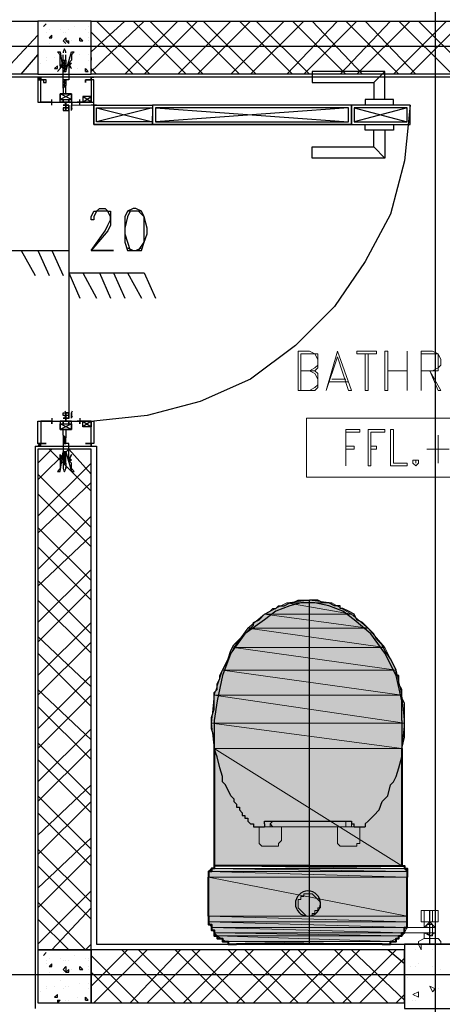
# Model space of a CAD drawing. Header units: millimetres. Extents: x 0 to 420, y 0 to 297.
# Tile 65 of 95: x 203 to 209, y 167 to 182. Entities that reach past the tile are written whole.
import ezdxf

# ---------------------------------------------------------------- set-up
doc = ezdxf.new("R2010")
doc.units = ezdxf.units.MM
doc.layers.add('FILL_FFFFFF', color=7, linetype='Continuous', true_color=0xffffff)
doc.layers.add('LINE_FFFFFF', color=7, linetype='Continuous', true_color=0xffffff)
doc.layers.add('LINE_000000', color=7, linetype='Continuous')

msp = doc.modelspace()

# ---------------------------------------------------------------- hatches: boundary and pattern name
at = {"layer": 'FILL_FFFFFF'}
h = msp.add_hatch(color=7, dxfattribs=at)
h.dxf.hatch_style = 1
h.paths.add_polyline_path([(206.883, 173.228), (207.857, 173.059), (206.544, 173.059), (206.883, 173.228)])
h = msp.add_hatch(color=7, dxfattribs=at)
h.dxf.hatch_style = 1
h.paths.add_polyline_path([(207.222, 173.27), (207.56, 173.228), (206.883, 173.228), (207.222, 173.27)])
h = msp.add_hatch(color=7, dxfattribs=at)
h.dxf.hatch_style = 1
h.paths.add_polyline_path([(207.56, 173.228), (206.883, 173.228), (207.857, 173.059), (207.56, 173.228)])
h = msp.add_hatch(color=7, dxfattribs=at)
h.dxf.hatch_style = 1
h.paths.add_polyline_path([(206.544, 173.059), (208.111, 172.847), (206.29, 172.847), (206.544, 173.059)])
h = msp.add_hatch(color=7, dxfattribs=at)
h.dxf.hatch_style = 1
h.paths.add_polyline_path([(207.857, 173.059), (206.544, 173.059), (208.111, 172.847), (207.857, 173.059)])
h = msp.add_hatch(color=7, dxfattribs=at)
h.dxf.hatch_style = 1
h.paths.add_polyline_path([(206.29, 172.847), (208.365, 172.551), (206.079, 172.551), (206.29, 172.847)])
h = msp.add_hatch(color=7, dxfattribs=at)
h.dxf.hatch_style = 1
h.paths.add_polyline_path([(208.111, 172.847), (206.29, 172.847), (208.365, 172.551), (208.111, 172.847)])
h = msp.add_hatch(color=7, dxfattribs=at)
h.dxf.hatch_style = 1
h.paths.add_polyline_path([(206.079, 172.551), (208.534, 172.212), (205.909, 172.212), (206.079, 172.551)])
h = msp.add_hatch(color=7, dxfattribs=at)
h.dxf.hatch_style = 1
h.paths.add_polyline_path([(208.365, 172.551), (206.079, 172.551), (208.534, 172.212), (208.365, 172.551)])
h = msp.add_hatch(color=7, dxfattribs=at)
h.dxf.hatch_style = 1
h.paths.add_polyline_path([(205.909, 172.212), (208.619, 171.831), (205.782, 171.831), (205.909, 172.212)])
h = msp.add_hatch(color=7, dxfattribs=at)
h.dxf.hatch_style = 1
h.paths.add_polyline_path([(208.534, 172.212), (205.909, 172.212), (208.619, 171.831), (208.534, 172.212)])
h = msp.add_hatch(color=7, dxfattribs=at)
h.dxf.hatch_style = 1
h.paths.add_polyline_path([(205.782, 171.831), (208.661, 171.408), (205.74, 171.408), (205.782, 171.831)])
h = msp.add_hatch(color=7, dxfattribs=at)
h.dxf.hatch_style = 1
h.paths.add_polyline_path([(208.619, 171.831), (205.782, 171.831), (208.661, 171.408), (208.619, 171.831)])
h = msp.add_hatch(color=7, dxfattribs=at)
h.dxf.hatch_style = 1
h.paths.add_polyline_path([(208.661, 171.408), (205.74, 171.408), (208.619, 171.027), (208.661, 171.408)])
h = msp.add_hatch(color=7, dxfattribs=at)
h.dxf.hatch_style = 1
h.paths.add_polyline_path([(205.74, 171.408), (208.619, 171.027), (205.782, 171.027), (205.74, 171.408)])
h = msp.add_hatch(color=7, dxfattribs=at)
h.dxf.hatch_style = 1
h.paths.add_polyline_path([(208.619, 171.027), (205.782, 171.027), (208.619, 169.249), (208.619, 171.027)])
h = msp.add_hatch(color=7, dxfattribs=at)
h.dxf.hatch_style = 1
h.paths.add_polyline_path([(205.782, 171.027), (208.619, 169.249), (205.782, 169.249), (205.782, 171.027)])
h = msp.add_hatch(color=7, dxfattribs=at)
h.dxf.hatch_style = 1
h.paths.add_polyline_path([(205.698, 169.164), (208.703, 169.164), (205.74, 169.206), (205.698, 169.164)])
h = msp.add_hatch(color=7, dxfattribs=at)
h.dxf.hatch_style = 1
h.paths.add_polyline_path([(205.698, 169.079), (208.703, 169.079), (205.698, 169.164), (205.698, 169.079)])
h = msp.add_hatch(color=7, dxfattribs=at)
h.dxf.hatch_style = 1
h.paths.add_polyline_path([(208.703, 169.079), (205.698, 169.164), (208.703, 169.164), (208.703, 169.079)])
h = msp.add_hatch(color=7, dxfattribs=at)
h.dxf.hatch_style = 1
h.paths.add_polyline_path([(208.703, 169.164), (205.74, 169.206), (208.661, 169.206), (208.703, 169.164)])
h = msp.add_hatch(color=7, dxfattribs=at)
h.dxf.hatch_style = 1
h.paths.add_polyline_path([(205.698, 168.487), (208.703, 168.487), (205.698, 169.079), (205.698, 168.487)])
h = msp.add_hatch(color=7, dxfattribs=at)
h.dxf.hatch_style = 1
h.paths.add_polyline_path([(208.703, 168.487), (205.698, 169.079), (208.703, 169.079), (208.703, 168.487)])
h = msp.add_hatch(color=7, dxfattribs=at)
h.dxf.hatch_style = 1
h.paths.add_polyline_path([(205.698, 168.402), (208.703, 168.402), (205.698, 168.487), (205.698, 168.402)])
h = msp.add_hatch(color=7, dxfattribs=at)
h.dxf.hatch_style = 1
h.paths.add_polyline_path([(208.703, 168.402), (205.698, 168.487), (208.703, 168.487), (208.703, 168.402)])
h = msp.add_hatch(color=7, dxfattribs=at)
h.dxf.hatch_style = 1
h.paths.add_polyline_path([(205.74, 168.317), (208.703, 168.317), (205.698, 168.402), (205.74, 168.317)])
h = msp.add_hatch(color=7, dxfattribs=at)
h.dxf.hatch_style = 1
h.paths.add_polyline_path([(208.703, 168.317), (205.698, 168.402), (208.703, 168.402), (208.703, 168.317)])
h = msp.add_hatch(color=7, dxfattribs=at)
h.dxf.hatch_style = 1
h.paths.add_polyline_path([(205.782, 168.233), (208.661, 168.233), (205.74, 168.317), (205.782, 168.233)])
h = msp.add_hatch(color=7, dxfattribs=at)
h.dxf.hatch_style = 1
h.paths.add_polyline_path([(208.661, 168.233), (205.74, 168.317), (208.703, 168.317), (208.661, 168.233)])
h = msp.add_hatch(color=7, dxfattribs=at)
h.dxf.hatch_style = 1
h.paths.add_polyline_path([(205.825, 168.19), (208.619, 168.19), (205.782, 168.233), (205.825, 168.19)])
h = msp.add_hatch(color=7, dxfattribs=at)
h.dxf.hatch_style = 1
h.paths.add_polyline_path([(208.619, 168.19), (205.782, 168.233), (208.661, 168.233), (208.619, 168.19)])
h = msp.add_hatch(color=7, dxfattribs=at)
h.dxf.hatch_style = 1
h.paths.add_polyline_path([(205.952, 168.106), (208.449, 168.106), (205.825, 168.19), (205.952, 168.106)])
h = msp.add_hatch(color=7, dxfattribs=at)
h.dxf.hatch_style = 1
h.paths.add_polyline_path([(208.449, 168.106), (205.825, 168.19), (208.619, 168.19), (208.449, 168.106)])

# ---------------------------------------------------------------- linework, layer by layer
at = {"layer": 'LINE_000000', "lineweight": 25}
for p, q in [((209.127, 231.606), (209.127, 85.937)), ((203.2, 181.949), (203.242, 181.991)), ((203.2, 181.949), (203.242, 181.991)), ((203.2, 181.949), (203.2, 181.949)), ((203.666, 181.949), (203.666, 181.949)), ((203.877, 181.949), (203.877, 181.949)), ((203.92, 181.568), (204.428, 182.033)), ((203.92, 181.271), (204.724, 182.033)), ((204.809, 181.229), (204.004, 182.033)), ((204.428, 181.229), (205.232, 182.033)), ((205.359, 181.229), (204.555, 182.033)), ((204.724, 181.229), (205.528, 182.033)), ((205.613, 181.229), (204.809, 182.033)), ((205.232, 181.229), (206.036, 182.033)), ((206.163, 181.229), (205.359, 182.033)), ((205.528, 181.229), (206.333, 182.033)), ((206.417, 181.229), (205.613, 182.033)), ((206.036, 181.229), (206.841, 182.033)), ((206.968, 181.229), (206.163, 182.033)), ((206.333, 181.229), (207.137, 182.033)), ((207.222, 181.229), (206.417, 182.033)), ((206.883, 181.229), (207.645, 182.033)), ((207.772, 181.229), (206.968, 182.033)), ((207.137, 181.229), (207.941, 182.033)), ((208.026, 181.229), (207.264, 182.033)), ((207.687, 181.229), (208.449, 182.033)), ((208.576, 181.229), (207.772, 182.033)), ((207.941, 181.229), (208.746, 182.033)), ((208.83, 181.229), (208.068, 182.033)), ((208.492, 181.229), (209.296, 182.033)), ((209.381, 181.229), (208.576, 182.033)), ((208.746, 181.229), (209.55, 182.033)), ((209.677, 181.229), (208.873, 182.033)), ((202.565, 181.229), (203.115, 181.822)), ((203.242, 181.864), (203.242, 181.864)), ((203.242, 181.864), (203.242, 181.864)), ((203.285, 181.906), (203.285, 181.906)), ((203.285, 181.779), (203.327, 181.822)), ((203.327, 181.779), (203.327, 181.822)), ((203.454, 181.906), (203.454, 181.906)), ((203.496, 181.864), (203.496, 181.864)), ((203.539, 181.864), (203.539, 181.864)), ((203.581, 181.906), (203.581, 181.906)), ((203.835, 181.906), (203.835, 181.906)), ((203.877, 181.864), (203.877, 181.864)), ((204.555, 181.229), (203.92, 181.864)), ((193.167, 181.652), (226.907, 181.652)), ((193.167, 181.652), (226.949, 181.652)), ((203.242, 181.652), (203.242, 181.652)), ((203.285, 181.779), (203.327, 181.779)), ((203.285, 181.695), (203.285, 181.695)), ((203.285, 181.652), (203.285, 181.652)), ((203.496, 181.695), (203.496, 181.695)), ((203.539, 181.737), (203.581, 181.737)), ((203.539, 181.737), (203.581, 181.695)), ((203.539, 181.695), (203.539, 181.695)), ((203.581, 181.695), (203.581, 181.737)), ((203.623, 181.737), (203.623, 181.737)), ((203.75, 181.737), (203.75, 181.779)), ((203.793, 181.737), (203.75, 181.779)), ((203.75, 181.737), (203.793, 181.737)), ((203.877, 181.779), (203.877, 181.779)), ((203.877, 181.737), (203.877, 181.737)), ((202.861, 181.229), (203.115, 181.525)), ((203.454, 181.568), (203.454, 181.568)), ((203.496, 181.441), (203.496, 181.525)), ((203.539, 181.441), (203.539, 181.525)), ((203.75, 181.525), (203.75, 181.525)), ((203.75, 181.525), (203.75, 181.525)), ((203.877, 181.525), (203.877, 181.525)), ((203.877, 181.525), (203.877, 181.525)), ((203.877, 181.525), (203.877, 181.525)), ((203.158, 181.398), (203.158, 181.398)), ((203.242, 181.483), (203.242, 181.483)), ((203.242, 181.441), (203.242, 181.441)), ((203.369, 181.483), (203.369, 181.483)), ((203.369, 181.314), (203.412, 181.356)), ((203.412, 181.314), (203.412, 181.356)), ((203.539, 181.441), (203.496, 181.398)), ((203.496, 181.398), (203.496, 181.441)), ((203.496, 181.441), (203.496, 181.441)), ((203.496, 181.441), (203.496, 181.441)), ((203.496, 181.398), (203.496, 181.398)), ((203.496, 181.398), (203.496, 181.398)), ((203.496, 181.398), (203.496, 181.398)), ((203.496, 181.356), (203.496, 181.398)), ((203.496, 181.356), (203.496, 181.356)), ((203.496, 181.314), (203.496, 181.356)), ((203.496, 181.356), (203.496, 181.356)), ((203.496, 181.356), (203.496, 181.356)), ((203.539, 181.483), (203.539, 181.483)), ((203.539, 181.441), (203.539, 181.441)), ((203.539, 181.441), (203.539, 181.398)), ((203.539, 181.398), (203.539, 181.398)), ((203.539, 181.398), (203.539, 181.398)), ((203.539, 181.398), (203.539, 181.356)), ((203.539, 181.398), (203.539, 181.398)), ((203.539, 181.356), (203.539, 181.314)), ((203.539, 181.356), (203.539, 181.356)), ((203.539, 181.356), (203.539, 181.356)), ((203.581, 181.483), (203.581, 181.483)), ((203.877, 181.441), (203.877, 181.441)), ((203.92, 181.483), (203.92, 181.483)), ((203.92, 181.483), (203.92, 181.441)), ((203.369, 181.314), (203.412, 181.314)), ((203.412, 181.271), (203.454, 181.314)), ((203.412, 181.271), (203.454, 181.314)), ((203.412, 181.271), (203.412, 181.271)), ((203.496, 181.314), (203.496, 181.314)), ((203.539, 181.314), (203.496, 181.314)), ((203.496, 181.314), (203.496, 181.314)), ((203.496, 181.314), (203.496, 181.314)), ((203.496, 181.271), (203.496, 181.314)), ((203.496, 181.271), (203.496, 181.271)), ((203.496, 181.271), (203.496, 181.271)), ((203.539, 181.314), (203.539, 181.314)), ((203.539, 181.314), (203.539, 181.314)), ((203.539, 181.314), (203.539, 181.314)), ((203.539, 181.314), (203.539, 181.271)), ((203.539, 181.271), (203.539, 181.271)), ((203.539, 181.271), (203.539, 181.271)), ((203.539, 181.271), (203.539, 181.271)), ((203.539, 181.271), (203.539, 181.271)), ((203.539, 181.271), (203.539, 181.271)), ((203.581, 181.271), (203.581, 181.271)), ((203.708, 181.314), (203.708, 181.314)), ((203.835, 181.271), (203.835, 181.314)), ((203.877, 181.271), (203.835, 181.314)), ((203.835, 181.314), (203.835, 181.314)), ((203.835, 181.271), (203.877, 181.271)), ((204.004, 181.229), (203.92, 181.314)), ((208.195, 181.102), (208.365, 181.271)), ((216.789, 181.187), (201.168, 181.187)), ((203.115, 181.144), (203.158, 181.144)), ((203.158, 181.144), (203.115, 181.144)), ((203.115, 181.144), (203.115, 181.144)), ((203.158, 181.144), (203.158, 181.144)), ((203.496, 181.144), (203.496, 181.144)), ((203.496, 181.102), (203.496, 181.144)), ((203.496, 181.102), (203.496, 181.102)), ((203.496, 181.102), (203.496, 181.102)), ((203.496, 181.102), (203.496, 181.102)), ((203.539, 181.102), (203.496, 181.06)), ((203.496, 181.102), (203.496, 181.102)), ((203.496, 181.06), (203.496, 181.102)), ((203.496, 181.06), (203.496, 181.06)), ((203.496, 181.017), (203.496, 181.06)), ((203.539, 181.06), (203.496, 181.017)), ((203.539, 181.144), (203.539, 181.102)), ((203.539, 181.102), (203.539, 181.102)), ((203.539, 181.102), (203.539, 181.102)), ((203.539, 181.102), (203.539, 181.102)), ((203.539, 181.102), (203.539, 181.06)), ((203.539, 181.102), (203.539, 181.102)), ((203.539, 181.06), (203.539, 181.06)), ((203.92, 181.144), (203.92, 181.144)), ((203.962, 181.144), (203.962, 181.144)), ((203.623, 180.848), (203.454, 180.933)), ((203.623, 180.848), (203.454, 180.933)), ((203.496, 181.017), (203.496, 181.017)), ((203.496, 181.017), (203.496, 181.017)), ((203.327, 180.763), (203.327, 180.848)), ((203.327, 180.806), (203.327, 180.806)), ((203.327, 180.806), (203.327, 180.806)), ((203.623, 180.679), (203.623, 180.763)), ((203.793, 180.806), (203.708, 180.806)), ((203.793, 180.806), (203.708, 180.806)), ((203.75, 180.763), (203.75, 180.848)), ((203.75, 180.763), (203.75, 180.848)), ((203.75, 180.806), (203.75, 180.806)), ((203.75, 180.806), (203.75, 180.806)), ((203.92, 180.806), (203.793, 180.89)), ((203.793, 180.806), (203.92, 180.89)), ((204.004, 180.763), (203.92, 180.763)), ((203.962, 180.763), (203.962, 180.806)), ((203.581, 180.679), (203.581, 176.107)), ((204.851, 180.721), (204.004, 180.509)), ((204.004, 180.721), (204.851, 180.509)), ((207.814, 180.721), (204.893, 180.509)), ((204.893, 180.721), (207.814, 180.509)), ((207.899, 180.721), (208.703, 180.509)), ((208.703, 180.721), (207.899, 180.509)), ((208.195, 180.128), (208.365, 179.959)), ((202.396, 178.562), (203.581, 178.562)), ((202.861, 178.562), (203.073, 178.181)), ((203.115, 178.562), (203.285, 178.181)), ((203.327, 178.562), (203.496, 178.181)), ((203.581, 178.562), (203.581, 178.223)), ((203.581, 178.223), (204.724, 178.223)), ((203.581, 178.223), (203.75, 177.842)), ((203.793, 178.223), (204.004, 177.842)), ((204.047, 178.223), (204.216, 177.842)), ((204.258, 178.223), (204.428, 177.842)), ((204.47, 178.223), (204.682, 177.842)), ((204.724, 178.223), (204.893, 177.842)), ((203.327, 176.022), (203.327, 175.937)), ((203.623, 176.022), (203.623, 176.107)), ((203.75, 176.022), (203.75, 175.937)), ((203.75, 176.022), (203.75, 175.937)), ((203.327, 175.98), (203.327, 175.98)), ((203.623, 175.937), (203.454, 175.853)), ((203.623, 175.937), (203.454, 175.853)), ((203.793, 175.98), (203.708, 175.98)), ((203.793, 175.98), (203.708, 175.98)), ((203.75, 175.98), (203.75, 175.98)), ((203.92, 175.98), (203.793, 175.895)), ((203.793, 175.98), (203.92, 175.895)), ((203.496, 175.768), (203.496, 175.726)), ((203.496, 175.768), (203.496, 175.768)), ((203.539, 175.726), (203.496, 175.768)), ((203.496, 175.768), (203.496, 175.768)), ((203.539, 175.683), (203.496, 175.726)), ((203.496, 175.726), (203.496, 175.683)), ((203.496, 175.726), (203.496, 175.726)), ((203.539, 175.683), (203.539, 175.726)), ((203.539, 175.726), (203.539, 175.726)), ((203.073, 175.599), (203.073, 167.09)), ((203.115, 175.641), (203.115, 175.641)), ((203.115, 175.599), (203.115, 175.599)), ((203.581, 175.556), (203.115, 175.091)), ((203.327, 175.556), (203.115, 175.345)), ((203.158, 175.641), (203.158, 175.641)), ((203.92, 174.921), (203.285, 175.556)), ((203.496, 175.683), (203.496, 175.683)), ((203.496, 175.683), (203.496, 175.683)), ((203.496, 175.683), (203.496, 175.641)), ((203.496, 175.683), (203.496, 175.683)), ((203.496, 175.683), (203.496, 175.683)), ((203.496, 175.641), (203.496, 175.641)), ((203.539, 175.683), (203.539, 175.683)), ((203.539, 175.641), (203.539, 175.683)), ((203.539, 175.683), (203.539, 175.683)), ((203.539, 175.683), (203.539, 175.683)), ((203.539, 175.683), (203.539, 175.683)), ((203.92, 175.175), (203.581, 175.556)), ((203.92, 175.641), (203.92, 175.641)), ((203.962, 175.641), (203.962, 175.641)), ((203.496, 175.514), (203.496, 175.472)), ((203.496, 175.514), (203.496, 175.514)), ((203.496, 175.514), (203.496, 175.514)), ((203.496, 175.472), (203.496, 175.472)), ((203.539, 175.429), (203.496, 175.472)), ((203.496, 175.472), (203.496, 175.429)), ((203.496, 175.472), (203.496, 175.472)), ((203.496, 175.472), (203.496, 175.472)), ((203.496, 175.429), (203.496, 175.429)), ((203.496, 175.429), (203.496, 175.387)), ((203.496, 175.429), (203.496, 175.429)), ((203.496, 175.429), (203.496, 175.429)), ((203.539, 175.514), (203.539, 175.514)), ((203.539, 175.514), (203.539, 175.514)), ((203.539, 175.514), (203.539, 175.514)), ((203.539, 175.472), (203.539, 175.514)), ((203.539, 175.514), (203.539, 175.514)), ((203.539, 175.472), (203.539, 175.472)), ((203.539, 175.472), (203.539, 175.472)), ((203.539, 175.429), (203.539, 175.472)), ((203.539, 175.472), (203.539, 175.472)), ((203.539, 175.472), (203.539, 175.472)), ((203.539, 175.429), (203.539, 175.429)), ((203.539, 175.387), (203.539, 175.429)), ((203.539, 175.429), (203.539, 175.429)), ((203.539, 175.429), (203.539, 175.429)), ((203.92, 175.345), (203.115, 174.54)), ((203.539, 175.345), (203.496, 175.387)), ((203.496, 175.387), (203.496, 175.387)), ((203.496, 175.387), (203.496, 175.345)), ((203.496, 175.387), (203.496, 175.387)), ((203.496, 175.345), (203.496, 175.345)), ((203.496, 175.345), (203.496, 175.26)), ((203.539, 175.387), (203.539, 175.387)), ((203.539, 175.345), (203.539, 175.387)), ((203.539, 175.387), (203.539, 175.387)), ((203.539, 175.387), (203.539, 175.387)), ((203.539, 175.345), (203.539, 175.345)), ((203.539, 175.345), (203.539, 175.26)), ((203.92, 174.371), (203.115, 175.175)), ((203.92, 175.048), (203.115, 174.286)), ((203.92, 174.075), (203.115, 174.879)), ((203.92, 174.54), (203.115, 173.736)), ((203.92, 173.567), (203.115, 174.371)), ((203.92, 174.244), (203.115, 173.482)), ((203.92, 173.27), (203.115, 174.075)), ((203.92, 173.736), (203.115, 172.932)), ((203.92, 172.762), (203.115, 173.567)), ((203.92, 173.44), (203.115, 172.635)), ((203.92, 172.466), (203.115, 173.27)), ((207.222, 168.063), (207.222, 173.27)), ((203.92, 172.932), (203.115, 172.127)), ((203.92, 171.958), (203.115, 172.72)), ((203.92, 172.635), (203.115, 171.831)), ((203.92, 171.662), (203.115, 172.466)), ((203.92, 172.127), (203.115, 171.323)), ((203.92, 171.154), (203.115, 171.916)), ((203.92, 171.831), (203.115, 171.027)), ((208.619, 171.45), (208.619, 171.746)), ((203.92, 170.857), (203.115, 171.662)), ((208.619, 171.45), (208.619, 171.027)), ((203.92, 171.323), (203.115, 170.519)), ((203.92, 170.307), (203.115, 171.111)), ((203.92, 171.027), (203.115, 170.222)), ((203.92, 170.053), (203.115, 170.857)), ((203.92, 170.476), (203.115, 169.714)), ((203.92, 169.503), (203.115, 170.307)), ((203.92, 170.222), (203.115, 169.418)), ((203.92, 169.249), (203.115, 170.053)), ((206.333, 169.884), (206.29, 169.926)), ((206.29, 169.926), (206.29, 169.926)), ((207.899, 169.884), (207.899, 169.884)), ((207.899, 169.841), (207.899, 169.884)), ((208.111, 169.926), (208.068, 169.884)), ((208.068, 169.884), (208.068, 169.884)), ((208.068, 169.884), (208.068, 169.884)), ((206.375, 169.841), (206.375, 169.841)), ((206.375, 169.841), (206.544, 169.841)), ((207.899, 169.841), (208.026, 169.841)), ((208.026, 169.841), (208.068, 169.841)), ((203.92, 169.672), (203.115, 168.91)), ((203.92, 168.698), (203.115, 169.503)), ((203.92, 169.418), (203.115, 168.614)), ((203.92, 168.444), (203.115, 169.249)), ((203.92, 168.868), (203.115, 168.063)), ((203.835, 167.979), (203.115, 168.698)), ((203.92, 168.614), (203.327, 167.979)), ((209.042, 168.063), (209.042, 168.571)), ((203.581, 167.979), (203.115, 168.444)), ((203.92, 168.063), (203.835, 167.979)), ((203.962, 167.979), (203.92, 167.979)), ((204.47, 167.979), (203.92, 167.428)), ((204.766, 167.979), (203.962, 167.174)), ((204.004, 168.063), (216.789, 168.063)), ((205.19, 167.174), (204.385, 167.979)), ((205.274, 167.979), (204.512, 167.174)), ((205.444, 167.174), (204.639, 167.979)), ((205.571, 167.979), (204.766, 167.174)), ((205.994, 167.174), (205.19, 167.979)), ((206.121, 167.979), (205.317, 167.174)), ((206.248, 167.174), (205.444, 167.979)), ((206.375, 167.979), (205.571, 167.174)), ((206.798, 167.174), (205.994, 167.979)), ((206.925, 167.979), (206.121, 167.174)), ((207.052, 167.174), (206.248, 167.979)), ((207.179, 167.979), (206.375, 167.174)), ((207.603, 167.174), (206.798, 167.979)), ((207.73, 167.979), (206.925, 167.174)), ((207.857, 167.174), (207.052, 167.979)), ((207.984, 167.979), (207.179, 167.174)), ((208.407, 167.174), (207.603, 167.979)), ((208.534, 167.979), (207.73, 167.174)), ((208.661, 167.217), (207.857, 167.979)), ((208.661, 167.767), (208.407, 167.979)), ((203.2, 167.894), (203.242, 167.936)), ((203.2, 167.894), (203.242, 167.936)), ((203.2, 167.894), (203.2, 167.894)), ((203.242, 167.809), (203.242, 167.809)), ((203.285, 167.852), (203.285, 167.852)), ((203.454, 167.852), (203.454, 167.852)), ((203.496, 167.809), (203.496, 167.809)), ((203.539, 167.809), (203.539, 167.809)), ((203.581, 167.809), (203.581, 167.809)), ((203.666, 167.894), (203.666, 167.894)), ((203.835, 167.852), (203.835, 167.852)), ((203.877, 167.852), (203.877, 167.852)), ((203.877, 167.809), (203.877, 167.809)), ((204.639, 167.174), (203.92, 167.894)), ((208.661, 167.852), (207.984, 167.174)), ((203.242, 167.767), (203.242, 167.767)), ((203.285, 167.725), (203.327, 167.767)), ((203.285, 167.725), (203.327, 167.725)), ((203.327, 167.725), (203.327, 167.767)), ((203.539, 167.64), (203.581, 167.682)), ((203.581, 167.64), (203.581, 167.682)), ((203.623, 167.682), (203.623, 167.682)), ((203.75, 167.682), (203.75, 167.725)), ((203.793, 167.682), (203.75, 167.725)), ((203.75, 167.682), (203.793, 167.682)), ((203.877, 167.725), (203.877, 167.725)), ((203.877, 167.682), (203.877, 167.682)), ((228.6, 167.598), (140.928, 167.598)), ((203.242, 167.598), (203.242, 167.598)), ((203.285, 167.64), (203.285, 167.64)), ((203.285, 167.598), (203.285, 167.598)), ((203.454, 167.513), (203.454, 167.513)), ((203.496, 167.64), (203.496, 167.64)), ((203.539, 167.64), (203.581, 167.64)), ((203.539, 167.64), (203.539, 167.64)), ((204.385, 167.174), (203.92, 167.64)), ((203.158, 167.344), (203.158, 167.344)), ((203.242, 167.428), (203.242, 167.428)), ((203.242, 167.386), (203.242, 167.386)), ((203.369, 167.428), (203.369, 167.428)), ((203.496, 167.386), (203.496, 167.386)), ((203.539, 167.428), (203.539, 167.428)), ((203.581, 167.428), (203.581, 167.428)), ((203.75, 167.471), (203.75, 167.471)), ((203.75, 167.471), (203.75, 167.471)), ((203.877, 167.471), (203.877, 167.471)), ((203.877, 167.471), (203.877, 167.471)), ((203.877, 167.471), (203.877, 167.471)), ((203.877, 167.386), (203.877, 167.386)), ((203.92, 167.428), (203.92, 167.428)), ((203.92, 167.428), (203.92, 167.386)), ((203.369, 167.259), (203.412, 167.301)), ((203.369, 167.259), (203.412, 167.259)), ((203.412, 167.259), (203.412, 167.301)), ((203.412, 167.217), (203.454, 167.217)), ((203.412, 167.217), (203.412, 167.174)), ((203.412, 167.174), (203.454, 167.217)), ((203.539, 167.217), (203.539, 167.217)), ((203.581, 167.217), (203.581, 167.217)), ((203.708, 167.259), (203.708, 167.259)), ((203.835, 167.217), (203.835, 167.259)), ((203.877, 167.217), (203.835, 167.259)), ((203.835, 167.259), (203.835, 167.259)), ((203.835, 167.217), (203.877, 167.217)), ((208.661, 167.301), (208.534, 167.174))]:
    msp.add_line(p, q, dxfattribs=at)
at = {"layer": 'LINE_000000', "lineweight": 0}
for p, q in [((203.539, 181.187), (203.539, 181.187)), ((203.539, 175.599), (203.539, 175.599)), ((208.83, 167.979), (208.83, 167.979)), ((208.915, 167.979), (208.873, 168.063)), ((208.915, 168.063), (208.873, 168.063)), ((208.915, 167.979), (208.915, 168.063)), ((209.084, 167.979), (209.084, 167.979)), ((208.746, 167.725), (208.746, 167.725)), ((208.83, 167.725), (208.83, 167.725)), ((208.873, 167.767), (208.873, 167.767)), ((209.084, 167.725), (209.084, 167.725)), ((209.211, 167.682), (209.211, 167.682)), ((208.703, 167.555), (208.703, 167.555)), ((208.873, 167.344), (208.788, 167.301)), ((208.873, 167.259), (208.873, 167.344)), ((209.084, 167.344), (209.042, 167.428)), ((209.127, 167.386), (209.042, 167.428)), ((209.084, 167.344), (209.127, 167.386)), ((209.169, 167.386), (209.169, 167.386)), ((208.873, 167.259), (208.788, 167.301)), ((208.788, 167.217), (208.788, 167.217)), ((208.83, 167.217), (208.83, 167.217)), ((209.127, 167.217), (209.127, 167.217))]:
    msp.add_line(p, q, dxfattribs=at)
at = {"layer": 'LINE_000000', "lineweight": 13}
for p, q in [((203.962, 180.763), (203.962, 180.763)), ((207.052, 177.038), (207.052, 176.445)), ((207.095, 176.996), (207.095, 176.445)), ((207.56, 176.615), (207.772, 176.615)), ((207.476, 176.445), (207.476, 176.445)), ((207.518, 176.572), (207.814, 176.572)), ((208.915, 176.445), (208.915, 176.445)), ((207.772, 175.302), (207.772, 175.302)), ((207.222, 173.27), (207.222, 173.27)), ((206.629, 169.884), (206.629, 169.884)), ((206.629, 169.884), (206.629, 169.884)), ((206.629, 169.884), (206.629, 169.841)), ((207.772, 169.841), (207.772, 169.884)), ((207.772, 169.884), (207.772, 169.884)), ((207.772, 169.884), (207.772, 169.884)), ((207.772, 169.841), (207.772, 169.884)), ((207.857, 169.926), (207.857, 169.884)), ((207.857, 169.841), (207.857, 169.884)), ((206.46, 169.63), (206.46, 169.841)), ((206.587, 169.841), (206.544, 169.841)), ((206.587, 169.841), (206.629, 169.841)), ((206.629, 169.841), (206.629, 169.841)), ((206.671, 169.841), (206.629, 169.841)), ((206.798, 169.841), (206.798, 169.841)), ((206.798, 169.841), (206.798, 169.63)), ((206.798, 169.841), (206.841, 169.841)), ((206.841, 169.841), (207.603, 169.841)), ((207.772, 169.841), (207.772, 169.841)), ((207.772, 169.841), (207.857, 169.841)), ((207.772, 169.841), (207.772, 169.841)), ((207.772, 169.841), (207.772, 169.841)), ((207.899, 169.841), (207.857, 169.841)), ((207.984, 169.841), (207.984, 169.841)), ((206.544, 169.545), (206.544, 169.545)), ((206.544, 169.545), (206.544, 169.545)), ((207.73, 169.545), (207.73, 169.545)), ((209.169, 168.402), (208.915, 168.402)), ((208.957, 168.402), (208.957, 168.317)), ((209.042, 168.402), (209.042, 168.402)), ((209.042, 168.402), (209.084, 168.402)), ((209.084, 168.402), (209.084, 168.402)), ((209.127, 168.19), (209.127, 168.402)), ((208.661, 168.233), (208.619, 168.233)), ((208.957, 168.148), (208.873, 168.106)), ((208.873, 168.106), (208.873, 168.063)), ((208.957, 168.148), (208.957, 168.148)), ((208.957, 168.148), (208.957, 168.148)), ((209.127, 168.148), (208.957, 168.148)), ((209.169, 168.148), (209.127, 168.148)), ((209.211, 168.106), (209.169, 168.148)), ((209.211, 168.063), (209.211, 168.106)), ((208.873, 168.063), (208.873, 168.063)), ((209.211, 168.063), (208.873, 168.063)), ((209.211, 168.063), (209.211, 168.063))]:
    msp.add_line(p, q, dxfattribs=at)
at = {"layer": 'LINE_000000', "lineweight": 40}
for p, q in [((205.782, 171.027), (205.782, 169.249)), ((208.619, 171.027), (208.619, 169.249)), ((205.698, 168.487), (205.698, 169.079)), ((208.703, 168.487), (208.703, 169.079)), ((208.322, 168.063), (206.121, 168.063))]:
    msp.add_line(p, q, dxfattribs=at)
at = {"layer": 'LINE_000000', "lineweight": 25}
for points in [[(201.253, 181.229), (201.253, 182.033), (203.115, 182.033), (203.115, 181.229), (201.253, 181.229)], [(203.92, 182.033), (203.115, 182.033), (203.115, 181.229), (203.92, 181.229), (203.92, 182.033)], [(203.92, 181.229), (203.92, 182.033), (217.001, 182.033), (217.001, 181.229), (203.92, 181.229)], [(203.539, 181.271), (203.623, 181.568), (203.666, 181.568), (203.623, 181.525), (203.623, 181.483), (203.623, 181.441), (203.581, 181.398), (203.623, 181.398), (203.581, 181.356), (203.581, 181.398), (203.581, 181.356), (203.581, 181.314), (203.581, 181.271), (203.581, 181.144), (203.496, 181.144), (203.496, 181.271), (203.496, 181.314), (203.454, 181.356), (203.496, 181.356), (203.496, 181.398), (203.454, 181.356), (203.454, 181.398), (203.454, 181.441), (203.454, 181.483), (203.454, 181.525), (203.412, 181.568), (203.454, 181.568), (203.496, 181.271), (203.539, 181.271)], [(203.496, 181.102), (203.539, 181.102), (203.496, 181.102)], [(203.92, 181.144), (203.92, 181.187), (203.92, 181.144)], [(203.539, 180.806), (203.623, 180.806), (203.581, 180.806), (203.581, 180.848), (203.581, 180.806), (203.496, 180.806), (203.496, 180.848), (203.496, 180.806), (203.454, 180.806), (203.539, 180.806), (203.539, 180.763), (203.496, 180.763), (203.539, 180.763), (203.539, 180.679), (203.539, 180.721), (203.496, 180.721), (203.496, 180.679), (203.581, 180.679), (203.581, 180.721), (203.539, 180.721), (203.539, 180.679), (203.539, 180.763), (203.581, 180.763), (203.539, 180.763), (203.539, 180.806)], [(203.539, 180.806), (203.623, 180.806), (203.581, 180.806), (203.581, 180.848), (203.581, 180.806), (203.496, 180.806), (203.496, 180.848), (203.496, 180.806), (203.454, 180.806), (203.539, 180.806), (203.539, 180.763), (203.496, 180.763), (203.539, 180.763), (203.539, 180.679), (203.539, 180.721), (203.496, 180.721), (203.496, 180.679), (203.581, 180.679), (203.581, 180.721), (203.539, 180.721), (203.539, 180.679), (203.539, 180.763), (203.581, 180.763), (203.539, 180.763), (203.539, 180.806)], [(203.581, 180.679), (203.581, 180.763), (203.581, 180.679)], [(203.793, 180.806), (203.92, 180.806), (203.92, 180.89), (203.793, 180.89), (203.793, 180.806)], [(204.851, 180.763), (204.851, 180.467), (203.962, 180.467), (203.962, 180.763), (204.851, 180.763)], [(204.851, 180.763), (204.851, 180.467), (207.857, 180.467), (207.857, 180.763), (204.851, 180.763)], [(207.857, 180.763), (207.857, 180.467), (208.746, 180.467), (208.746, 180.763), (207.857, 180.763)], [(204.851, 180.721), (204.851, 180.509), (204.004, 180.509), (204.004, 180.721), (204.851, 180.721)], [(204.893, 180.721), (204.893, 180.509), (207.814, 180.509), (207.814, 180.721), (204.893, 180.721)], [(207.899, 180.721), (207.899, 180.509), (208.703, 180.509), (208.703, 180.721), (207.899, 180.721)], [(203.92, 178.562), (204.258, 178.562), (203.92, 178.562), (204.131, 178.858), (204.174, 178.943), (204.216, 179.028), (204.216, 179.07), (204.174, 179.155), (204.131, 179.155), (204.047, 179.155), (204.004, 179.155), (203.962, 179.07), (203.962, 179.028), (203.92, 179.028), (203.92, 179.07), (203.962, 179.155), (204.004, 179.155), (204.047, 179.197), (204.131, 179.197), (204.174, 179.155), (204.216, 179.155), (204.216, 179.07), (204.216, 179.028), (204.216, 178.943), (204.174, 178.858), (203.92, 178.562)], [(204.555, 179.197), (204.47, 179.155), (204.428, 179.07), (204.428, 178.901), (204.428, 178.816), (204.428, 178.689), (204.47, 178.562), (204.555, 178.562), (204.597, 178.562), (204.682, 178.562), (204.724, 178.689), (204.766, 178.816), (204.766, 178.901), (204.724, 179.07), (204.682, 179.155), (204.597, 179.197), (204.555, 179.197)], [(203.539, 175.98), (203.623, 175.98), (203.581, 175.98), (203.581, 175.937), (203.581, 175.98), (203.496, 175.98), (203.496, 175.937), (203.496, 175.98), (203.454, 175.98), (203.539, 175.98), (203.539, 176.022), (203.496, 176.022), (203.539, 176.022), (203.539, 176.107), (203.539, 176.064), (203.496, 176.064), (203.496, 176.107), (203.581, 176.107), (203.581, 176.064), (203.539, 176.064), (203.539, 176.107), (203.539, 176.022), (203.581, 176.022), (203.539, 176.022), (203.539, 175.98)], [(203.539, 175.98), (203.623, 175.98), (203.581, 175.98), (203.581, 175.937), (203.581, 175.98), (203.496, 175.98), (203.496, 175.937), (203.496, 175.98), (203.454, 175.98), (203.539, 175.98), (203.539, 176.022), (203.496, 176.022), (203.539, 176.022), (203.539, 176.107), (203.539, 176.064), (203.496, 176.064), (203.496, 176.107), (203.581, 176.107), (203.581, 176.064), (203.539, 176.064), (203.539, 176.107), (203.539, 176.022), (203.581, 176.022), (203.539, 176.022), (203.539, 175.98)], [(203.581, 176.022), (203.581, 176.107), (203.581, 176.022)], [(203.327, 175.937), (203.327, 175.98), (203.327, 175.937)], [(203.75, 175.937), (203.75, 175.98), (203.75, 175.937)], [(203.793, 175.98), (203.92, 175.98), (203.92, 175.895), (203.793, 175.895), (203.793, 175.98)], [(203.92, 175.556), (203.115, 175.556), (203.115, 167.979), (203.92, 167.979), (203.92, 175.556)], [(203.539, 175.514), (203.623, 175.218), (203.666, 175.218), (203.623, 175.26), (203.623, 175.302), (203.623, 175.345), (203.581, 175.387), (203.623, 175.387), (203.581, 175.429), (203.581, 175.387), (203.581, 175.429), (203.581, 175.472), (203.581, 175.514), (203.581, 175.641), (203.496, 175.641), (203.496, 175.514), (203.496, 175.472), (203.454, 175.429), (203.496, 175.429), (203.496, 175.387), (203.454, 175.429), (203.454, 175.387), (203.454, 175.345), (203.454, 175.302), (203.454, 175.26), (203.412, 175.218), (203.454, 175.218), (203.496, 175.514), (203.539, 175.514)], [(203.496, 175.683), (203.539, 175.683), (203.496, 175.683)], [(203.581, 175.387), (203.623, 175.472), (203.581, 175.387)], [(203.496, 175.345), (203.539, 175.345), (203.496, 175.345)], [(207.01, 168.677), (207.014, 168.639), (207.025, 168.603), (207.043, 168.571), (207.066, 168.542), (207.094, 168.519), (207.126, 168.502), (207.162, 168.491), (207.201, 168.487), (207.239, 168.491), (207.275, 168.502), (207.307, 168.519), (207.335, 168.542), (207.358, 168.571), (207.376, 168.603), (207.387, 168.639), (207.391, 168.677), (207.387, 168.716), (207.376, 168.751), (207.358, 168.784), (207.335, 168.812), (207.307, 168.835), (207.275, 168.853), (207.239, 168.864), (207.201, 168.868), (207.162, 168.864), (207.126, 168.853), (207.094, 168.835), (207.066, 168.812), (207.043, 168.784), (207.025, 168.751), (207.014, 168.716), (207.01, 168.677)], [(203.92, 167.979), (203.115, 167.979), (203.115, 167.174), (203.92, 167.174), (203.92, 167.979)], [(208.661, 167.174), (208.661, 167.979), (203.92, 167.979), (203.92, 167.174), (208.661, 167.174)], [(211.032, 167.09), (211.032, 168.063), (208.661, 168.063), (208.661, 167.09), (211.032, 167.09)], [(203.496, 167.682), (203.539, 167.725), (203.539, 167.64), (203.496, 167.682)]]:
    msp.add_lwpolyline(points, close=True, dxfattribs=at)
for points in [[(203.539, 181.695), (203.496, 181.737), (203.539, 181.779), (203.539, 181.737)], [(203.52, 181.614), (203.515, 181.607), (203.511, 181.6), (203.507, 181.592), (203.503, 181.584), (203.501, 181.576), (203.499, 181.568), (203.497, 181.559), (203.496, 181.551)], [(203.539, 181.551), (203.538, 181.559), (203.536, 181.568), (203.534, 181.576), (203.532, 181.584), (203.528, 181.592), (203.524, 181.6), (203.52, 181.607), (203.515, 181.614)], [(203.454, 181.356), (203.454, 181.314), (203.496, 181.398)], [(203.496, 181.441), (203.539, 181.441), (203.496, 181.398)], [(203.539, 181.356), (203.496, 181.356), (203.539, 181.398), (203.496, 181.398), (203.539, 181.398)], [(203.496, 181.356), (203.539, 181.356), (203.496, 181.314)], [(203.581, 181.356), (203.623, 181.314), (203.581, 181.398)], [(203.496, 181.314), (203.539, 181.314), (203.496, 181.271)], [(203.496, 181.271), (203.539, 181.271), (203.496, 181.271), (203.539, 181.314)], [(208.365, 180.848), (208.365, 181.271), (207.264, 181.271), (207.264, 181.102), (208.195, 181.102), (208.195, 180.848)], [(203.115, 181.187), (203.115, 181.144), (203.158, 181.187)], [(203.158, 181.187), (203.158, 181.144), (203.115, 181.187)], [(203.115, 180.806), (203.454, 180.806), (203.496, 180.806), (203.454, 180.806), (203.454, 180.933), (203.539, 180.933), (203.623, 180.933), (203.623, 180.806), (203.581, 180.806), (203.623, 180.806), (203.962, 180.806), (203.962, 181.144), (203.835, 181.144), (203.835, 181.102), (203.835, 181.144), (203.92, 181.144), (203.92, 180.806), (203.793, 180.806)], [(203.327, 180.806), (203.285, 180.806), (203.158, 180.806), (203.158, 181.144), (203.2, 181.144), (203.2, 181.102), (203.242, 181.102), (203.242, 181.144), (203.115, 181.144), (203.115, 180.806)], [(203.496, 181.144), (203.539, 181.144), (203.496, 181.102)], [(203.539, 181.06), (203.496, 181.06), (203.539, 181.06), (203.496, 181.017)], [(203.496, 181.017), (203.496, 180.933), (203.539, 180.933), (203.581, 180.933), (203.539, 180.933), (203.539, 181.06)], [(203.92, 181.187), (203.92, 181.144), (203.92, 181.187), (203.962, 181.187)], [(203.327, 180.806), (203.327, 180.806), (203.454, 180.806), (203.454, 180.933), (203.623, 180.933), (203.623, 180.806), (203.75, 180.806)], [(203.623, 180.933), (203.454, 180.933), (203.454, 180.848), (203.623, 180.848), (203.623, 180.933), (203.454, 180.848)], [(203.623, 180.933), (203.454, 180.933), (203.454, 180.848), (203.623, 180.848), (203.623, 180.933), (203.454, 180.848)], [(203.591, 180.798), (203.583, 180.801), (203.576, 180.804), (203.568, 180.805), (203.56, 180.806), (203.552, 180.805), (203.544, 180.804), (203.536, 180.801), (203.529, 180.798)], [(203.529, 180.698), (203.533, 180.709), (203.536, 180.72), (203.538, 180.731), (203.539, 180.742), (203.538, 180.753), (203.536, 180.765), (203.533, 180.776), (203.529, 180.786)], [(203.633, 180.786), (203.629, 180.776), (203.626, 180.765), (203.624, 180.753), (203.623, 180.742), (203.624, 180.731), (203.626, 180.72), (203.629, 180.709), (203.633, 180.698)], [(203.962, 180.763), (203.962, 180.467), (204.851, 180.467), (204.851, 180.594)], [(208.746, 180.763), (208.661, 179.917), (208.449, 179.112), (208.068, 178.393), (207.603, 177.715), (207.01, 177.123), (206.333, 176.615), (205.571, 176.276), (204.766, 176.064), (203.962, 175.98)], [(207.857, 180.763), (207.857, 180.467), (204.851, 180.467), (204.851, 180.594)], [(207.857, 180.467), (208.746, 180.467), (208.746, 180.763)], [(208.492, 180.763), (208.492, 180.848), (208.068, 180.848), (208.068, 180.763)], [(203.529, 180.729), (203.536, 180.725), (203.544, 180.723), (203.552, 180.721), (203.56, 180.721), (203.568, 180.721), (203.576, 180.723), (203.583, 180.725), (203.591, 180.729)], [(208.492, 180.467), (208.492, 180.382), (208.068, 180.382), (208.068, 180.467)], [(208.365, 180.382), (208.365, 179.959), (207.264, 179.959), (207.264, 180.128), (208.195, 180.128), (208.195, 180.382)], [(204.512, 179.155), (204.47, 179.07), (204.428, 178.901), (204.428, 178.816), (204.47, 178.689), (204.512, 178.562)], [(204.682, 179.155), (204.597, 179.155), (204.555, 179.155), (204.47, 179.155)], [(204.639, 178.562), (204.724, 178.689), (204.724, 178.816), (204.724, 178.901), (204.724, 179.07), (204.639, 179.155)], [(204.47, 178.604), (204.555, 178.562), (204.597, 178.562), (204.682, 178.604)], [(203.529, 176.041), (203.533, 176.052), (203.536, 176.063), (203.538, 176.074), (203.539, 176.085), (203.538, 176.097), (203.536, 176.108), (203.533, 176.119), (203.529, 176.13)], [(203.591, 176.099), (203.583, 176.102), (203.576, 176.105), (203.568, 176.106), (203.56, 176.107), (203.552, 176.106), (203.544, 176.105), (203.536, 176.102), (203.529, 176.099)], [(203.529, 176.03), (203.536, 176.026), (203.544, 176.024), (203.552, 176.022), (203.56, 176.022), (203.568, 176.022), (203.576, 176.024), (203.583, 176.026), (203.591, 176.03)], [(203.633, 176.13), (203.629, 176.119), (203.626, 176.108), (203.624, 176.097), (203.623, 176.085), (203.624, 176.074), (203.626, 176.063), (203.629, 176.052), (203.633, 176.041)], [(203.115, 175.98), (203.454, 175.98), (203.496, 175.98), (203.454, 175.98), (203.454, 175.853), (203.539, 175.853), (203.623, 175.853), (203.623, 175.98), (203.581, 175.98), (203.623, 175.98), (203.962, 175.98), (203.962, 175.641), (203.835, 175.641), (203.92, 175.641), (203.92, 175.98), (203.793, 175.98)], [(203.327, 175.98), (203.285, 175.98), (203.158, 175.98), (203.158, 175.641), (203.2, 175.641), (203.242, 175.641), (203.115, 175.641), (203.115, 175.98)], [(203.327, 175.98), (203.327, 175.98), (203.454, 175.98), (203.454, 175.853), (203.623, 175.853), (203.623, 175.98), (203.75, 175.98)], [(203.623, 175.853), (203.454, 175.853), (203.454, 175.937), (203.623, 175.937), (203.623, 175.853), (203.454, 175.937)], [(203.623, 175.853), (203.454, 175.853), (203.454, 175.937), (203.623, 175.937), (203.623, 175.853), (203.454, 175.937)], [(203.496, 175.768), (203.496, 175.853), (203.539, 175.853), (203.581, 175.853), (203.539, 175.853), (203.539, 175.726)], [(203.539, 175.726), (203.496, 175.726), (203.539, 175.726), (203.496, 175.768)], [(203.073, 175.599), (204.004, 175.599), (204.004, 168.063)], [(203.115, 175.641), (203.158, 175.641), (203.115, 175.641), (203.158, 175.599), (203.158, 175.641), (203.115, 175.599)], [(203.496, 175.641), (203.539, 175.641), (203.496, 175.683)], [(203.92, 175.641), (203.92, 175.599), (203.92, 175.641), (203.92, 175.599), (203.962, 175.599)], [(203.454, 175.387), (203.454, 175.472), (203.496, 175.387)], [(203.496, 175.472), (203.539, 175.472), (203.496, 175.514)], [(203.496, 175.514), (203.539, 175.514), (203.496, 175.514), (203.539, 175.472)], [(203.496, 175.429), (203.539, 175.429), (203.496, 175.472)], [(203.539, 175.429), (203.496, 175.429), (203.539, 175.387), (203.496, 175.387), (203.539, 175.387)], [(203.496, 175.277), (203.497, 175.268), (203.499, 175.26), (203.501, 175.252), (203.503, 175.243), (203.507, 175.236), (203.511, 175.228), (203.515, 175.221), (203.52, 175.214)], [(203.515, 175.214), (203.52, 175.221), (203.524, 175.228), (203.528, 175.236), (203.532, 175.243), (203.534, 175.252), (203.536, 175.26), (203.538, 175.268), (203.539, 175.277)], [(206.036, 170.307), (205.952, 170.476), (205.909, 170.519), (205.909, 170.603), (205.867, 170.73), (205.825, 170.9), (205.782, 171.027), (205.782, 171.196), (205.74, 171.323), (205.74, 171.492), (205.782, 171.619), (205.782, 171.704), (205.782, 171.789), (205.782, 171.873), (205.825, 171.916), (205.825, 172), (205.867, 172.085), (205.867, 172.127), (205.909, 172.212), (205.952, 172.297), (205.994, 172.381), (206.036, 172.508), (206.079, 172.593), (206.163, 172.678), (206.248, 172.762), (206.333, 172.847), (206.375, 172.889), (206.375, 172.932), (206.46, 172.974), (206.544, 173.059), (206.629, 173.101), (206.671, 173.143), (206.714, 173.143), (206.756, 173.186), (206.841, 173.186), (206.925, 173.228), (206.968, 173.228), (207.052, 173.27), (207.137, 173.27), (207.222, 173.27)], [(208.619, 171.746), (208.534, 172.127), (208.365, 172.466), (208.153, 172.762), (207.899, 172.974), (207.73, 173.101), (207.518, 173.186), (207.306, 173.228), (207.095, 173.228), (206.925, 173.186), (206.714, 173.101), (206.544, 172.974), (206.248, 172.762), (206.036, 172.466), (205.909, 172.127), (205.825, 171.746)], [(208.111, 169.926), (208.195, 170.011), (208.28, 170.095), (208.322, 170.222), (208.407, 170.307), (208.449, 170.476), (208.492, 170.519), (208.534, 170.603), (208.576, 170.73), (208.619, 170.9), (208.619, 171.027), (208.661, 171.196), (208.661, 171.323), (208.661, 171.492), (208.661, 171.619), (208.661, 171.704), (208.619, 171.789), (208.619, 171.873), (208.619, 171.916), (208.576, 172), (208.576, 172.085), (208.576, 172.127), (208.534, 172.127), (208.534, 172.212), (208.492, 172.297), (208.449, 172.381), (208.365, 172.508), (208.322, 172.593), (208.238, 172.678), (208.195, 172.762), (208.111, 172.847), (208.068, 172.889), (208.026, 172.932), (207.941, 172.974), (207.899, 173.059), (207.814, 173.101), (207.73, 173.143), (207.687, 173.143), (207.687, 173.186), (207.645, 173.186), (207.603, 173.186), (207.518, 173.228), (207.433, 173.228), (207.349, 173.27), (207.306, 173.27), (207.222, 173.27)], [(205.825, 171.746), (205.782, 171.45), (205.782, 171.027)], [(206.036, 170.307), (206.079, 170.265), (206.079, 170.222), (206.121, 170.18), (206.121, 170.138), (206.163, 170.138), (206.163, 170.095), (206.206, 170.053), (206.206, 170.011), (206.248, 170.011), (206.248, 169.968), (206.29, 169.968), (206.29, 169.926), (206.333, 169.884), (206.375, 169.884), (206.375, 169.841)], [(206.544, 169.884), (206.544, 169.926), (206.587, 169.926), (206.883, 169.926), (207.222, 169.926), (207.56, 169.926), (207.73, 169.926), (207.772, 169.926), (207.814, 169.926), (207.857, 169.926), (207.857, 169.884), (207.899, 169.884)], [(206.544, 169.884), (206.544, 169.884), (206.544, 169.841)], [(208.068, 169.884), (208.068, 169.884), (208.068, 169.841)]]:
    msp.add_lwpolyline(points, dxfattribs=at)
at = {"layer": 'LINE_000000', "lineweight": 13}
for points in [[(203.962, 180.763), (203.962, 180.467), (203.962, 180.763), (203.623, 180.763), (203.623, 180.806), (203.962, 180.806)], [(207.052, 177.038), (207.222, 177.038), (207.306, 176.996), (207.349, 176.996), (207.349, 176.911), (207.349, 176.826), (207.349, 176.784), (207.306, 176.742), (207.222, 176.742)], [(207.645, 177.038), (207.476, 176.445), (207.645, 176.953)], [(207.645, 176.953), (207.814, 176.445), (207.857, 176.445), (207.645, 177.038)], [(208.915, 177.038), (208.915, 176.445), (208.915, 176.996)], [(208.915, 177.038), (209.084, 177.038), (209.169, 176.996), (209.211, 176.911), (209.211, 176.826), (209.169, 176.784), (209.169, 176.742), (209.084, 176.742), (208.915, 176.742), (209.084, 176.742), (209.169, 176.784), (209.169, 176.826), (209.169, 176.911), (209.169, 176.996), (209.084, 176.996), (208.915, 176.996)], [(207.095, 176.996), (207.222, 176.996), (207.306, 176.996), (207.349, 176.911), (207.349, 176.826), (207.306, 176.784), (207.222, 176.742), (207.095, 176.742)], [(208.068, 176.996), (208.068, 176.445), (208.111, 176.445), (208.111, 176.996)], [(207.222, 176.742), (207.306, 176.742), (207.349, 176.699), (207.349, 176.615), (207.349, 176.53), (207.349, 176.488), (207.306, 176.445), (207.222, 176.445), (207.052, 176.445)], [(207.095, 176.742), (207.222, 176.742), (207.306, 176.699), (207.349, 176.615), (207.349, 176.53), (207.306, 176.488), (207.222, 176.445), (207.095, 176.445)], [(207.772, 175.853), (207.772, 175.302), (207.772, 175.81)], [(207.772, 175.853), (207.984, 175.853), (207.984, 175.81), (207.772, 175.81)], [(207.772, 175.599), (207.899, 175.599), (207.899, 175.556), (207.772, 175.556)], [(208.153, 175.599), (208.238, 175.599), (208.238, 175.556), (208.153, 175.556)], [(206.544, 169.926), (206.544, 169.884), (206.544, 169.841), (206.587, 169.841)], [(207.772, 169.884), (207.772, 169.926), (206.671, 169.926), (206.629, 169.884)], [(206.629, 169.884), (206.671, 169.841), (207.772, 169.841)], [(207.603, 169.841), (207.645, 169.841), (207.645, 169.799)], [(207.645, 169.799), (207.645, 169.63), (207.645, 169.587), (207.687, 169.545), (207.73, 169.545)], [(207.984, 169.841), (207.984, 169.841), (207.984, 169.63)], [(206.671, 169.545), (206.671, 169.545), (206.544, 169.545), (206.502, 169.545), (206.46, 169.587), (206.46, 169.63)], [(206.671, 169.545), (206.714, 169.545), (206.756, 169.545), (206.756, 169.587), (206.798, 169.63)], [(207.73, 169.545), (207.73, 169.545), (207.857, 169.545), (207.899, 169.545), (207.941, 169.545), (207.941, 169.587), (207.984, 169.587), (207.984, 169.63)], [(208.957, 168.571), (208.915, 168.571), (208.915, 168.402)], [(209.169, 168.571), (209.084, 168.571), (209.042, 168.571), (209, 168.571), (208.957, 168.571), (208.957, 168.402)], [(209.084, 168.402), (209.084, 168.571), (209.042, 168.571)], [(209.042, 168.571), (209.042, 168.571), (209.042, 168.402)], [(209.127, 168.571), (209.169, 168.571), (209.169, 168.402)], [(209.169, 168.571), (209.169, 168.571), (209.169, 168.402)], [(208.957, 168.317), (209.042, 168.402), (209.127, 168.317), (209.127, 168.233), (209.042, 168.19), (208.957, 168.233)], [(209, 168.317), (208.873, 168.317), (208.788, 168.317), (208.703, 168.317)], [(209, 168.233), (209.042, 168.19), (209.084, 168.19), (209.084, 168.233), (209.127, 168.233), (209.127, 168.275), (209.127, 168.317), (209.084, 168.317), (209.084, 168.36), (209.042, 168.36), (209, 168.36), (209, 168.317)], [(209, 168.233), (209.042, 168.233), (209.084, 168.233), (209.084, 168.275), (209.084, 168.317), (209.042, 168.317), (209, 168.317)], [(209, 168.233), (208.915, 168.233), (208.788, 168.233), (208.703, 168.233), (208.661, 168.233)], [(208.957, 168.233), (208.957, 168.19), (208.957, 168.148)], [(209.127, 168.148), (209.127, 168.148), (209.127, 168.19)]]:
    msp.add_lwpolyline(points, dxfattribs=at)
for points in [[(208.238, 176.996), (208.238, 177.038), (207.941, 177.038), (207.941, 176.996), (208.238, 176.996)], [(208.365, 176.445), (208.407, 176.445), (208.407, 177.038), (208.365, 177.038), (208.365, 176.445)], [(208.703, 177.038), (208.703, 176.445), (208.703, 177.038)], [(208.407, 176.742), (208.703, 176.742), (208.407, 176.742)], [(209.042, 176.742), (209.169, 176.445), (209.211, 176.445), (209.042, 176.742)], [(211.709, 176.022), (211.709, 175.133), (207.179, 175.133), (207.179, 176.022), (211.709, 176.022)], [(208.365, 175.853), (208.111, 175.853), (208.111, 175.302), (208.153, 175.302), (208.153, 175.81), (208.365, 175.81), (208.365, 175.853)], [(208.449, 175.302), (208.449, 175.853), (208.492, 175.853), (208.492, 175.345), (208.703, 175.345), (208.703, 175.302), (208.449, 175.302)], [(209.169, 175.345), (209.169, 175.768), (209.169, 175.345)], [(209.338, 175.556), (209, 175.556), (209.338, 175.556)], [(208.83, 175.387), (208.788, 175.387), (208.788, 175.345), (208.83, 175.302), (208.873, 175.345), (208.873, 175.387), (208.83, 175.387), (208.83, 175.345), (208.83, 175.387)], [(207.222, 168.825), (207.179, 168.825), (207.137, 168.825), (207.137, 168.783), (207.095, 168.783), (207.095, 168.741), (207.052, 168.741), (207.052, 168.698), (207.052, 168.656), (207.052, 168.614), (207.095, 168.571), (207.137, 168.529), (207.179, 168.487), (207.222, 168.487), (207.264, 168.487), (207.264, 168.529), (207.306, 168.529), (207.306, 168.571), (207.349, 168.571), (207.349, 168.614), (207.391, 168.614), (207.391, 168.656), (207.391, 168.698), (207.349, 168.741), (207.306, 168.783), (207.264, 168.825), (207.222, 168.825)]]:
    msp.add_lwpolyline(points, close=True, dxfattribs=at)
at = {"layer": 'LINE_000000', "lineweight": 40}
for points in [[(207.222, 169.249), (205.867, 169.249), (205.825, 169.249), (205.782, 169.249), (205.782, 169.206), (205.74, 169.206), (205.74, 169.164), (205.698, 169.164), (205.698, 169.122), (205.698, 169.079)], [(207.222, 169.249), (208.534, 169.249), (208.576, 169.249), (208.619, 169.249), (208.661, 169.249), (208.661, 169.206), (208.703, 169.206), (208.703, 169.164), (208.703, 169.122), (208.703, 169.079)], [(205.698, 168.487), (205.698, 168.444), (205.698, 168.402), (205.698, 168.36), (205.74, 168.36), (205.74, 168.317), (205.74, 168.275), (205.782, 168.275), (205.782, 168.233), (205.782, 168.19), (205.825, 168.19), (205.825, 168.148), (205.867, 168.148), (205.909, 168.148), (205.909, 168.106), (205.952, 168.106), (205.994, 168.106), (205.994, 168.063), (206.036, 168.063), (206.079, 168.063), (206.121, 168.063)], [(208.322, 168.063), (208.365, 168.063), (208.407, 168.063), (208.449, 168.063), (208.449, 168.106), (208.492, 168.106), (208.534, 168.106), (208.534, 168.148), (208.576, 168.148), (208.576, 168.19), (208.619, 168.19), (208.619, 168.233), (208.661, 168.233), (208.661, 168.275), (208.661, 168.317), (208.703, 168.317), (208.703, 168.36), (208.703, 168.402), (208.703, 168.444), (208.703, 168.487)]]:
    msp.add_lwpolyline(points, dxfattribs=at)
at = {"layer": 'LINE_FFFFFF', "lineweight": 0}
for points in [[(206.883, 173.228), (207.857, 173.059), (206.544, 173.059), (206.883, 173.228)], [(207.222, 173.27), (207.56, 173.228), (206.883, 173.228), (207.222, 173.27)], [(207.56, 173.228), (206.883, 173.228), (207.857, 173.059), (207.56, 173.228)], [(206.544, 173.059), (208.111, 172.847), (206.29, 172.847), (206.544, 173.059)], [(207.857, 173.059), (206.544, 173.059), (208.111, 172.847), (207.857, 173.059)], [(206.29, 172.847), (208.365, 172.551), (206.079, 172.551), (206.29, 172.847)], [(208.111, 172.847), (206.29, 172.847), (208.365, 172.551), (208.111, 172.847)], [(206.079, 172.551), (208.534, 172.212), (205.909, 172.212), (206.079, 172.551)], [(208.365, 172.551), (206.079, 172.551), (208.534, 172.212), (208.365, 172.551)], [(205.909, 172.212), (208.619, 171.831), (205.782, 171.831), (205.909, 172.212)], [(208.534, 172.212), (205.909, 172.212), (208.619, 171.831), (208.534, 172.212)], [(205.782, 171.831), (208.661, 171.408), (205.74, 171.408), (205.782, 171.831)], [(208.619, 171.831), (205.782, 171.831), (208.661, 171.408), (208.619, 171.831)], [(208.661, 171.408), (205.74, 171.408), (208.619, 171.027), (208.661, 171.408)], [(205.74, 171.408), (208.619, 171.027), (205.782, 171.027), (205.74, 171.408)], [(208.619, 171.027), (205.782, 171.027), (208.619, 169.249), (208.619, 171.027)], [(205.782, 171.027), (208.619, 169.249), (205.782, 169.249), (205.782, 171.027)], [(205.698, 169.164), (208.703, 169.164), (205.74, 169.206), (205.698, 169.164)], [(205.698, 169.079), (208.703, 169.079), (205.698, 169.164), (205.698, 169.079)], [(208.703, 169.079), (205.698, 169.164), (208.703, 169.164), (208.703, 169.079)], [(208.703, 169.164), (205.74, 169.206), (208.661, 169.206), (208.703, 169.164)], [(205.698, 168.487), (208.703, 168.487), (205.698, 169.079), (205.698, 168.487)], [(208.703, 168.487), (205.698, 169.079), (208.703, 169.079), (208.703, 168.487)], [(205.698, 168.402), (208.703, 168.402), (205.698, 168.487), (205.698, 168.402)], [(208.703, 168.402), (205.698, 168.487), (208.703, 168.487), (208.703, 168.402)], [(205.74, 168.317), (208.703, 168.317), (205.698, 168.402), (205.74, 168.317)], [(208.703, 168.317), (205.698, 168.402), (208.703, 168.402), (208.703, 168.317)], [(205.782, 168.233), (208.661, 168.233), (205.74, 168.317), (205.782, 168.233)], [(208.661, 168.233), (205.74, 168.317), (208.703, 168.317), (208.661, 168.233)], [(205.825, 168.19), (208.619, 168.19), (205.782, 168.233), (205.825, 168.19)], [(208.619, 168.19), (205.782, 168.233), (208.661, 168.233), (208.619, 168.19)], [(205.952, 168.106), (208.449, 168.106), (205.825, 168.19), (205.952, 168.106)], [(208.449, 168.106), (205.825, 168.19), (208.619, 168.19), (208.449, 168.106)]]:
    msp.add_lwpolyline(points, close=True, dxfattribs=at)
for points in [[(205.782, 169.249), (208.661, 169.206), (205.782, 169.206)], [(208.322, 168.063), (205.952, 168.106), (208.449, 168.106)]]:
    msp.add_lwpolyline(points, dxfattribs=at)

doc.saveas('drawing.dxf')
